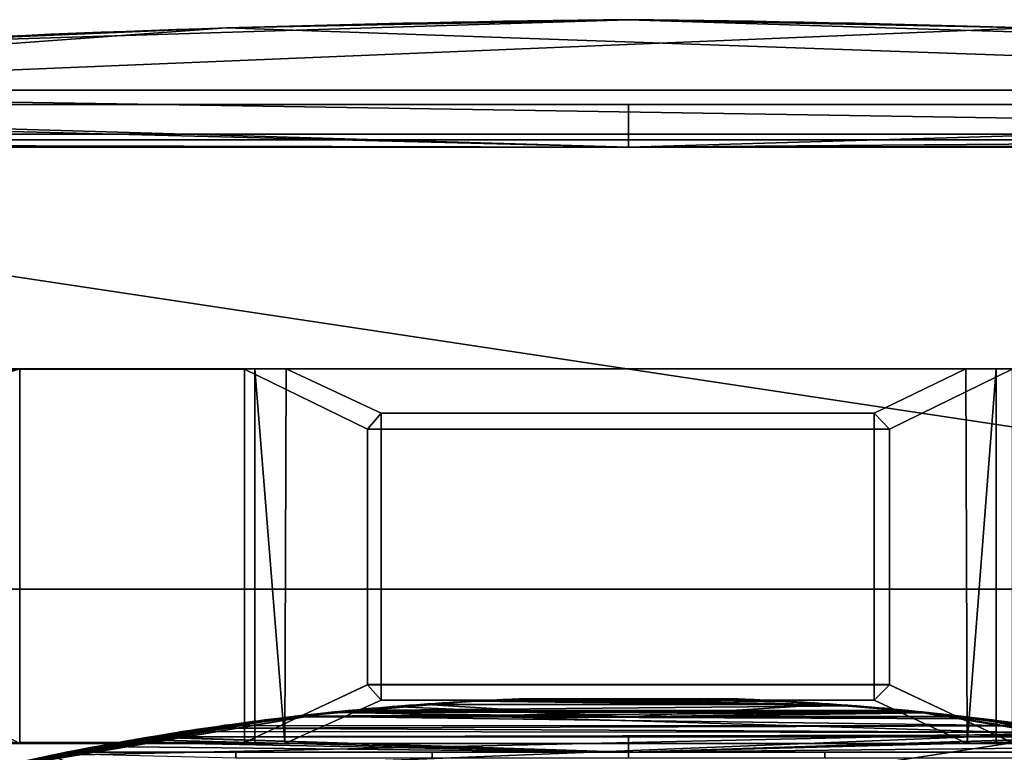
# Model space of a CAD drawing. Extents: x -256 to 256, y -221 to 221.
# Tile 40 of 47: x -83 to 51, y 121 to 221. Entities that reach past the tile are written whole.
import ezdxf

# ---------------------------------------------------------------- set-up
doc = ezdxf.new("R2010")
doc.units = 0
doc.header["$MEASUREMENT"] = 0
doc.layers.add('1', color=7, linetype='Continuous')

# ---------------------------------------------------------------- blocks, each defined once
blk = doc.blocks.new('UG_SURFACE_019')
at = {"layer": '1', "color": 253, "linetype": 'Continuous'}
for points in [[(-72.490856, 122.092023, 145.569697), (-69.285519, 122.680433, 145.933211), (0, 121.28593, 145.410627)], [(-69.285519, 122.680433, 145.933211), (-67.333385, 123.025343, 146.317258), (0, 121.28593, 145.410627)], [(-67.333385, 123.025343, 146.317258), (-65.457843, 123.347156, 147.028789), (0, 121.28593, 145.410627)], [(0, 121.28593, 145.410627), (-65.457843, 123.347156, 147.028789), (-65.190405, 123.392276, 147.276253)], [(-65.190405, 123.392276, 147.276253), (0, 123.392276, 147.276253), (0, 121.28593, 145.410627)], [(65.190405, 123.392276, 147.276253), (65.561824, 123.329557, 146.96157), (0, 121.28593, 145.410627)], [(0, 121.28593, 145.410627), (0, 123.392276, 147.276253), (65.190405, 123.392276, 147.276253)], [(0, 121.28593, 145.410627), (65.561824, 123.329557, 146.96157), (66.945419, 123.092681, 146.419838)], [(0, 121.28593, 145.410627), (66.945419, 123.092681, 146.419838), (72.76471, 122.040473, 145.549312)], [(0, 121.28593, 145.410627), (-76.657422, 121.28593, 145.410627), (-72.490856, 122.092023, 145.569697)], [(72.76471, 122.040473, 145.549312), (76.657422, 121.28593, 145.410627), (0, 121.28593, 145.410627)]]:
    blk.add_3dface(points, dxfattribs=at)
blk = doc.blocks.new('UG_SURFACE_028')
at = {"layer": '1', "color": 253, "linetype": 'Continuous'}
for points in [[(31.166827, 127.603263, 218.21785), (-38.227696, 126.976773, 198.226169), (-21.222172, 128.268287, 239.439532)], [(31.166827, 127.603263, 218.21785), (38.227696, 126.976773, 198.226169), (-38.227696, 126.976773, 198.226169)], [(-21.222172, 128.268287, 239.439532), (-14.140761, 128.587529, 249.627143), (14.140761, 128.587529, 249.627143), (31.166827, 127.603263, 218.21785)]]:
    blk.add_3dface(points, dxfattribs=at)
blk = doc.blocks.new('UG_SURFACE_052')
at = {"layer": '1', "color": 253, "linetype": 'Continuous'}
for points in [[(-198.080197, 209.601611, -4.751504), (54.796755, 220.054984, -4.751504), (0, 221.173197, -4.751504), (-54.796755, 220.054984, -4.751504)], [(-54.796755, 220.054984, -4.751504), (-109.555356, 217.724711, -4.751504), (-198.080197, 209.601611, -4.751504)], [(-198.080197, 209.601611, -4.751504), (198.080197, 209.601611, -4.751504), (109.555356, 217.724711, -4.751504), (54.796755, 220.054984, -4.751504)]]:
    blk.add_3dface(points, dxfattribs=at)
blk = doc.blocks.new('UG_SURFACE_072')
at = {"layer": '1', "color": 253, "linetype": 'Continuous'}
blk.add_3dface([(-52.358851, 173.541054, -127.990708), (-52.358851, 122.602805, -127.990708), (-83.00177, 122.602805, -127.990708), (-83.00177, 173.541054, -127.990708)], dxfattribs=at)
blk = doc.blocks.new('UG_SURFACE_076')
at = {"layer": '1', "color": 253, "linetype": 'Continuous'}
blk.add_3dface([(0, 221.173197, -96.226111), (0, 221.173197, -4.751504), (109.555356, 217.724711, -4.751504), (109.555356, 217.724711, -96.226111)], dxfattribs=at)
blk = doc.blocks.new('UG_SURFACE_082')
at = {"layer": '1', "color": 253, "linetype": 'Continuous'}
blk.add_3dface([(52.358851, 173.541054, -127.990708), (52.358851, 122.602805, -127.990708), (35.602562, 130.506709, -147.904411), (35.602562, 165.342465, -147.904411)], dxfattribs=at)
blk = doc.blocks.new('UG_SURFACE_086')
at = {"layer": '1', "color": 253, "linetype": 'Continuous'}
for points in [[(186.999559, 211.568266, -96.226111), (-54.796755, 220.054984, -96.226111), (0, 221.173197, -96.226111), (54.796755, 220.054984, -96.226111)], [(186.999559, 211.568266, -96.226111), (-186.999559, 211.568266, -96.226111), (-109.555356, 217.724711, -96.226111), (-54.796755, 220.054984, -96.226111)]]:
    blk.add_3dface(points, dxfattribs=at)
blk = doc.blocks.new('UG_SURFACE_091')
at = {"layer": '1', "color": 253, "linetype": 'Continuous'}
for points in [[(0, 126.143813, 252.040654), (-45.952484, 126.143813, 252.040654), (-40.768664, 126.719847, 278.416514)], [(40.629145, 126.734391, 311.264008), (-40.404875, 126.757652, 309.075385), (-45.513753, 126.195267, 337.193191)], [(-45.513753, 126.195267, 337.193191), (45.625247, 126.182228, 337.622911), (40.629145, 126.734391, 311.264008)], [(40.129591, 126.786038, 285.10946), (-40.768664, 126.719847, 278.416514), (-40.045224, 126.794696, 304.564297)], [(40.129591, 126.786038, 285.10946), (40.399536, 126.758203, 281.886905), (-40.768664, 126.719847, 278.416514)], [(-40.768664, 126.719847, 278.416514), (40.399536, 126.758203, 281.886905), (0, 126.143813, 252.040654)], [(-40.045224, 126.794696, 304.564297), (-40.404875, 126.757652, 309.075385), (40.629145, 126.734391, 311.264008)], [(-40.045224, 126.794696, 304.564297), (40.629145, 126.734391, 311.264008), (40.129591, 126.786038, 285.10946)], [(40.399536, 126.758203, 281.886905), (45.952484, 126.143813, 252.040654), (0, 126.143813, 252.040654)], [(55.055037, 124.90616, 365.957677), (-54.954674, 124.94491, 365.960211), (-57.569258, 124.59863, 373.926997)], [(-57.569258, 124.59863, 373.926997), (61.498154, 123.9959, 383.905619), (55.055037, 124.90616, 365.957677)], [(-45.513753, 126.195267, 337.193191), (-54.954674, 124.94491, 365.960211), (55.055037, 124.90616, 365.957677)], [(48.329901, 125.856265, 347.224146), (45.625247, 126.182228, 337.622911), (-45.513753, 126.195267, 337.193191)], [(-45.513753, 126.195267, 337.193191), (55.055037, 124.90616, 365.957677), (48.329901, 125.856265, 347.224146)], [(61.498154, 123.9959, 383.905619), (-60.834765, 124.100529, 382.256031), (-78.875363, 120.837733, 424.060285)], [(-78.875363, 120.837733, 424.060285), (-72.642058, 118.596159, 446.164846), (61.498154, 123.9959, 383.905619)], [(0, 114.547618, 479.409456), (61.498154, 123.9959, 383.905619), (-72.642058, 118.596159, 446.164846)], [(61.498154, 123.9959, 383.905619), (-57.569258, 124.59863, 373.926997), (-60.834765, 124.100529, 382.256031)], [(78.875363, 120.837733, 424.060285), (61.498154, 123.9959, 383.905619), (0, 114.547618, 479.409456)]]:
    blk.add_3dface(points, dxfattribs=at)
blk = doc.blocks.new('UG_SURFACE_095')
at = {"layer": '1', "color": 253, "linetype": 'Continuous'}
for points in [[(-21.222172, 128.268287, 239.439532), (-45.952484, 126.143813, 252.040654), (-32.185663, 127.520785, 251.665801)], [(-45.952484, 126.143813, 252.040654), (-21.222172, 128.268287, 239.439532), (-38.227696, 126.976773, 198.226169)], [(-21.222172, 128.268287, 239.439532), (-32.185663, 127.520785, 251.665801), (-18.553494, 128.403634, 250.613004)], [(-14.651129, 128.568813, 249.877378), (-14.140761, 128.587529, 249.627143), (-21.222172, 128.268287, 239.439532)], [(-15.161472, 128.549412, 250.127614), (-14.651129, 128.568813, 249.877378), (-21.222172, 128.268287, 239.439532)], [(-21.222172, 128.268287, 239.439532), (-18.553494, 128.403634, 250.613004), (-15.161472, 128.549412, 250.127614)], [(-14.651129, 128.568813, 249.877378), (-15.161472, 128.549412, 250.127614), (-14.329927, 128.580675, 249.894097)], [(-14.118684, 128.588334, 249.659777), (-14.140761, 128.587529, 249.627143), (-14.651129, 128.568813, 249.877378)], [(-14.142915, 128.587455, 249.729738), (-14.118684, 128.588334, 249.659777), (-14.651129, 128.568813, 249.877378)], [(-14.142915, 128.587455, 249.729738), (-14.651129, 128.568813, 249.877378), (-14.329927, 128.580675, 249.894097)], [(-14.329927, 128.580675, 249.894097), (-14.167147, 128.586575, 249.799699), (-14.142915, 128.587455, 249.729738)], [(-14.142915, 128.587455, 249.729738), (-14.167147, 128.586575, 249.799699), (-14.126302, 128.588051, 249.754772)], [(-14.109479, 128.588662, 249.690101), (-14.118684, 128.588334, 249.659777), (-14.142915, 128.587455, 249.729738)], [(-14.142915, 128.587455, 249.729738), (-14.111554, 128.588587, 249.721915), (-14.109479, 128.588662, 249.690101)], [(-14.126302, 128.588051, 249.754772), (-14.111554, 128.588587, 249.721915), (-14.142915, 128.587455, 249.729738)], [(-40.045224, 126.794696, 304.564297), (-40.768664, 126.719847, 278.416514), (-89.757137, 118.444726, 285.018772)], [(-89.757137, 118.444726, 285.018772), (-40.404875, 126.757652, 309.075385), (-40.045224, 126.794696, 304.564297)], [(-45.513753, 126.195267, 337.193191), (-40.404875, 126.757652, 309.075385), (-89.757137, 118.444726, 285.018772)], [(-89.757137, 118.444726, 285.018772), (-40.768664, 126.719847, 278.416514), (-45.952484, 126.143813, 252.040654)], [(-39.893761, 126.810193, 195.858374), (-65.190405, 123.392276, 147.276253), (-67.333385, 123.025343, 146.317258)], [(-67.333385, 123.025343, 146.317258), (-45.952484, 126.143813, 252.040654), (-39.893761, 126.810193, 195.858374)], [(-38.227696, 126.976773, 198.226169), (-39.893761, 126.810193, 195.858374), (-45.952484, 126.143813, 252.040654)], [(-89.757137, 118.444726, 285.018772), (-57.569258, 124.59863, 373.926997), (-45.513753, 126.195267, 337.193191)], [(-84.553882, 119.629368, 157.12522), (-89.757137, 118.444726, 169.06549), (-45.952484, 126.143813, 252.040654)], [(-45.952484, 126.143813, 252.040654), (-89.757137, 118.444726, 169.06549), (-89.757137, 118.444726, 285.018772)], [(-84.553882, 119.629368, 157.12522), (-45.952484, 126.143813, 252.040654), (-77.741586, 121.068507, 145.410627)], [(-76.657422, 121.28593, 145.410627), (-77.741586, 121.068507, 145.410627), (-45.952484, 126.143813, 252.040654)], [(-72.490856, 122.092023, 145.569697), (-76.657422, 121.28593, 145.410627), (-45.952484, 126.143813, 252.040654)], [(-69.285519, 122.680433, 145.933211), (-72.490856, 122.092023, 145.569697), (-45.952484, 126.143813, 252.040654)], [(-67.333385, 123.025343, 146.317258), (-69.285519, 122.680433, 145.933211), (-45.952484, 126.143813, 252.040654)], [(-89.757137, 118.444726, 285.018772), (-60.834765, 124.100529, 382.256031), (-57.569258, 124.59863, 373.926997)], [(-89.757137, 118.444726, 400.972068), (-84.752314, 119.585559, 412.66939), (-60.834765, 124.100529, 382.256031)], [(-60.834765, 124.100529, 382.256031), (-89.757137, 118.444726, 285.018772), (-89.757137, 118.444726, 400.972068)], [(-84.752314, 119.585559, 412.66939), (-78.875363, 120.837733, 424.060285), (-60.834765, 124.100529, 382.256031)], [(-65.190405, 123.392276, 147.276253), (-65.457843, 123.347156, 147.028789), (-67.333385, 123.025343, 146.317258)], [(-77.741586, 121.068507, 145.410627), (-78.825139, 120.84803, 145.410627), (-84.553882, 119.629368, 157.12522)]]:
    blk.add_3dface(points, dxfattribs=at)
blk = doc.blocks.new('UG_SURFACE_099')
at = {"layer": '1', "color": 253, "linetype": 'Continuous'}
blk.add_3dface([(33.514086, 167.516485, -142.623886), (-33.705596, 167.516485, -142.623886), (-33.705596, 128.410816, -142.623886), (33.514086, 128.410816, -142.623886)], dxfattribs=at)
blk = doc.blocks.new('UG_SURFACE_116')
at = {"layer": '1', "color": 253, "linetype": 'Continuous'}
blk.add_3dface([(35.602562, 130.506709, -147.904411), (-35.602562, 130.506709, -147.904411), (-35.602562, 165.342465, -147.904411), (35.602562, 165.342465, -147.904411)], dxfattribs=at)
blk = doc.blocks.new('UG_SURFACE_118')
at = {"layer": '1', "color": 253, "linetype": 'Continuous'}
for points in [[(-52.358851, 173.541054, -127.990708), (-83.00177, 173.541054, -127.990708), (-83.00177, 173.562407, -127.938852), (-46.662979, 173.562407, -127.938852)], [(-35.602562, 165.342465, -147.904411), (-52.358851, 173.541054, -127.990708), (-46.662979, 173.562407, -127.938852), (-33.705596, 167.516485, -142.623886)], [(33.514086, 167.516485, -142.623886), (46.039559, 173.562407, -127.938852), (52.358851, 173.541054, -127.990708), (35.602562, 165.342465, -147.904411)], [(46.039559, 173.562407, -127.938852), (83.00177, 173.562407, -127.938852), (83.00177, 173.541054, -127.990708), (52.358851, 173.541054, -127.990708)], [(-33.705596, 167.516485, -142.623886), (33.514086, 167.516485, -142.623886), (35.602562, 165.342465, -147.904411), (-35.602562, 165.342465, -147.904411)]]:
    blk.add_3dface(points, dxfattribs=at)
blk = doc.blocks.new('UG_SURFACE_132')
at = {"layer": '1', "color": 253, "linetype": 'Continuous'}
for points in [[(199.358091, 143.526331, 21.033864), (201.027796, 143.607616, 21.033864), (201.027796, 203.805283, 21.033864), (-201.027796, 203.805283, 21.033864)], [(199.358091, 143.526331, 21.033864), (-201.027796, 203.805283, 21.033864), (-201.027796, 143.607616, 21.033864), (-199.358091, 143.526331, 21.033864)], [(-14.142135, 14.142135, 21.033864), (0, 20, 21.033864), (199.358091, 143.526331, 21.033864), (-199.358091, 143.526331, 21.033864)], [(-199.358091, 143.526331, 21.033864), (-199.358091, -143.512398, 21.033864), (-20, 0, 21.033864), (-14.142135, 14.142135, 21.033864)], [(199.358091, 143.526331, 21.033864), (0, 20, 21.033864), (14.142135, 14.142135, 21.033864)], [(14.142135, 14.142135, 21.033864), (20, 0, 21.033864), (199.358091, -143.512398, 21.033864), (199.358091, 143.526331, 21.033864)]]:
    blk.add_3dface(points, dxfattribs=at)
blk = doc.blocks.new('UG_SURFACE_196')
at = {"layer": '1', "color": 253, "linetype": 'Continuous'}
for points in [[(-83.00177, 122.499682, -127.730876), (-83.00177, 122.499682, -122.988299), (-83.00177, 173.562407, -122.988299)], [(-83.00177, 173.562407, -127.938852), (-83.00177, 173.541054, -127.990708), (-83.00177, 122.602805, -127.990708), (-83.00177, 122.499682, -127.730876)], [(-83.00177, 122.499682, -127.730876), (-83.00177, 173.562407, -122.988299), (-83.00177, 173.562407, -127.938852)]]:
    blk.add_3dface(points, dxfattribs=at)
blk = doc.blocks.new('UG_SURFACE_200')
at = {"layer": '1', "color": 253, "linetype": 'Continuous'}
for points in [[(-27.517866, 127.823085, 251.305312), (-32.185663, 127.520785, 251.665801), (0, 126.143813, 252.040654)], [(-18.553494, 128.403634, 250.613004), (-27.517866, 127.823085, 251.305312), (27.283525, 127.809316, 251.256913)], [(0, 126.143813, 252.040654), (27.283525, 127.809316, 251.256913), (-27.517866, 127.823085, 251.305312)], [(27.283525, 127.809316, 251.256913), (-15.161472, 128.549412, 250.127614), (-18.553494, 128.403634, 250.613004)], [(-14.329927, 128.580675, 249.894097), (-15.161472, 128.549412, 250.127614), (27.283525, 127.809316, 251.256913)], [(-14.167147, 128.586575, 249.799699), (-14.329927, 128.580675, 249.894097), (27.283525, 127.809316, 251.256913)], [(27.283525, 127.809316, 251.256913), (-14.126302, 128.588051, 249.754772), (-14.167147, 128.586575, 249.799699)], [(0, 128.587529, 249.627143), (-14.140761, 128.587529, 249.627143), (-14.118684, 128.588334, 249.659777)], [(-14.111554, 128.588587, 249.721915), (-14.126302, 128.588051, 249.754772), (27.283525, 127.809316, 251.256913)], [(-14.118684, 128.588334, 249.659777), (-14.109479, 128.588662, 249.690101), (14.108999, 128.588676, 249.705747)], [(0, 128.587529, 249.627143), (-14.118684, 128.588334, 249.659777), (14.108999, 128.588676, 249.705747)], [(27.283525, 127.809316, 251.256913), (-14.109479, 128.588662, 249.690101), (-14.111554, 128.588587, 249.721915)], [(14.115878, 128.588423, 249.734953), (14.108999, 128.588676, 249.705747), (-14.109479, 128.588662, 249.690101)], [(14.144594, 128.587395, 249.778166), (14.115878, 128.588423, 249.734953), (-14.109479, 128.588662, 249.690101)], [(14.182955, 128.586009, 249.812365), (14.144594, 128.587395, 249.778166), (-14.109479, 128.588662, 249.690101)], [(14.295739, 128.581911, 249.878407), (14.182955, 128.586009, 249.812365), (-14.109479, 128.588662, 249.690101)], [(14.42408, 128.577217, 249.931961), (14.295739, 128.581911, 249.878407), (-14.109479, 128.588662, 249.690101)], [(14.643531, 128.569096, 250.002831), (14.42408, 128.577217, 249.931961), (-14.109479, 128.588662, 249.690101)], [(15.025055, 128.554672, 250.098258), (14.643531, 128.569096, 250.002831), (-14.109479, 128.588662, 249.690101)], [(15.694084, 128.528476, 250.228196), (15.025055, 128.554672, 250.098258), (-14.109479, 128.588662, 249.690101)], [(16.872479, 128.479555, 250.40713), (15.694084, 128.528476, 250.228196), (-14.109479, 128.588662, 249.690101)], [(18.952908, 128.384545, 250.656903), (16.872479, 128.479555, 250.40713), (-14.109479, 128.588662, 249.690101)], [(22.629905, 128.189549, 251.008391), (18.952908, 128.384545, 250.656903), (-14.109479, 128.588662, 249.690101)], [(-14.109479, 128.588662, 249.690101), (27.283525, 127.809316, 251.256913), (22.629905, 128.189549, 251.008391)], [(14.108999, 128.588676, 249.705747), (14.11245, 128.588557, 249.67584), (0, 128.587529, 249.627143)], [(0, 128.587529, 249.627143), (14.11245, 128.588557, 249.67584), (14.129027, 128.587961, 249.642178)], [(14.129027, 128.587961, 249.642178), (14.140761, 128.587529, 249.627143), (0, 128.587529, 249.627143)], [(41.296419, 126.664385, 252.005279), (27.283525, 127.809316, 251.256913), (0, 126.143813, 252.040654)], [(-32.185663, 127.520785, 251.665801), (-45.952484, 126.143813, 252.040654), (0, 126.143813, 252.040654)], [(0, 126.143813, 252.040654), (45.952484, 126.143813, 252.040654), (41.296419, 126.664385, 252.005279)]]:
    blk.add_3dface(points, dxfattribs=at)
blk = doc.blocks.new('UG_SURFACE_233')
at = {"layer": '1', "color": 253, "linetype": 'Continuous'}
for points in [[(63.538685, 123.666771, 151.177898), (-65.190405, 123.392276, 147.276253), (-39.893761, 126.810193, 195.858374)], [(-39.893761, 126.810193, 195.858374), (-38.227696, 126.976773, 198.226169), (38.227696, 126.976773, 198.226169), (63.538685, 123.666771, 151.177898)], [(63.538685, 123.666771, 151.177898), (65.190405, 123.392276, 147.276253), (-65.190405, 123.392276, 147.276253)]]:
    blk.add_3dface(points, dxfattribs=at)
blk = doc.blocks.new('UG_SURFACE_241')
at = {"layer": '1', "color": 253, "linetype": 'Continuous'}
for points in [[(-190.178782, 205.560833, -119.870082), (-186.999559, 211.568266, -96.226111), (190.178782, 205.560833, -119.870082)], [(-186.999559, 211.568266, -96.226111), (186.999559, 211.568266, -96.226111), (190.178782, 205.560833, -119.870082)], [(190.178782, 205.560833, -119.870082), (188.013703, 204.772726, -122.971885), (-188.013703, 204.772726, -122.971885), (-190.178782, 205.560833, -119.870082)]]:
    blk.add_3dface(points, dxfattribs=at)
blk = doc.blocks.new('UG_SURFACE_244')
at = {"layer": '1', "color": 253, "linetype": 'Continuous'}
for points in [[(-158.713251, 158.713251, -122.988299), (-164.39347, 144.999996, -122.988299), (-178.10154, 122.499682, -122.988299), (-178.10154, 173.562407, -122.988299)], [(-144.999996, 164.393455, -122.988299), (-158.713251, 158.713251, -122.988299), (-178.10154, 173.562407, -122.988299)], [(-144.999996, 164.393455, -122.988299), (-178.10154, 173.562407, -122.988299), (-83.00177, 173.562407, -122.988299)], [(-83.00177, 173.562407, -122.988299), (-131.286755, 158.713251, -122.988299), (-144.999996, 164.393455, -122.988299)], [(-125.606537, 144.999996, -122.988299), (-131.286755, 158.713251, -122.988299), (-83.00177, 173.562407, -122.988299), (-83.00177, 122.499682, -122.988299)], [(-178.10154, 122.499682, -122.988299), (-164.39347, 144.999996, -122.988299), (-158.713251, 131.286755, -122.988299)], [(-131.286755, 131.286755, -122.988299), (-125.606537, 144.999996, -122.988299), (-83.00177, 122.499682, -122.988299)], [(-158.713251, 131.286755, -122.988299), (-144.999996, 125.606537, -122.988299), (-178.10154, 122.499682, -122.988299)], [(-144.999996, 125.606537, -122.988299), (-131.286755, 131.286755, -122.988299), (-83.00177, 122.499682, -122.988299)], [(-83.00177, 122.499682, -122.988299), (-178.10154, 122.499682, -122.988299), (-144.999996, 125.606537, -122.988299)]]:
    blk.add_3dface(points, dxfattribs=at)
blk = doc.blocks.new('UG_SURFACE_269')
at = {"layer": '1', "color": 253, "linetype": 'Continuous'}
for points in [[(-188.013703, 204.772726, -122.971885), (188.013703, 204.772726, -122.971885), (188.013703, 173.562407, -122.971885), (-178.102449, 173.562407, -122.971885)], [(-178.102449, 122.499682, -122.971885), (188.013703, 122.499682, -122.971885), (188.013703, -122.499682, -122.971885), (-178.102449, -122.499682, -122.971885)]]:
    blk.add_3dface(points, dxfattribs=at)
blk = doc.blocks.new('UG_SURFACE_275')
at = {"layer": '1', "color": 253, "linetype": 'Continuous'}
for points in [[(-46.662979, 173.562407, -127.938852), (-50.941411, 173.562407, -123.089962), (-46.846487, 122.499682, -127.730876)], [(-50.941411, 173.562407, -123.089962), (-50.941411, 122.499682, -123.089962), (-46.846487, 122.499682, -127.730876)], [(-46.846487, 122.499682, -127.730876), (-33.705596, 128.410816, -142.623886), (-33.705596, 167.516485, -142.623886), (-46.662979, 173.562407, -127.938852)]]:
    blk.add_3dface(points, dxfattribs=at)
blk = doc.blocks.new('UG_SURFACE_279')
at = {"layer": '1', "color": 253, "linetype": 'Continuous'}
for points in [[(-178.102449, 122.499682, -122.971885), (-178.10154, 122.499682, -122.988299), (-83.00177, 122.499682, -122.988299)], [(83.00177, 122.499682, -122.988299), (188.013703, 122.499682, -122.971885), (-178.102449, 122.499682, -122.971885)], [(83.00177, 122.499682, -122.988299), (-178.102449, 122.499682, -122.971885), (-83.00177, 122.499682, -122.988299)], [(-83.00177, 122.499682, -122.988299), (-83.00177, 122.499682, -127.730876), (-46.846487, 122.499682, -127.730876), (-50.941411, 122.499682, -123.089962)], [(-83.00177, 122.499682, -122.988299), (-50.941411, 122.499682, -123.089962), (50.175376, 122.499682, -123.089962), (83.00177, 122.499682, -122.988299)], [(50.175376, 122.499682, -123.089962), (46.216946, 122.499682, -127.730876), (83.00177, 122.499682, -127.730876), (83.00177, 122.499682, -122.988299)]]:
    blk.add_3dface(points, dxfattribs=at)
blk = doc.blocks.new('UG_SURFACE_297')
at = {"layer": '1', "color": 253, "linetype": 'Continuous'}
for points in [[(-198.080197, 209.601611, -4.751504), (-199.091703, 208.824798, -0.412602), (0, 203.805283, 21.033864)], [(0, 203.805283, 21.033864), (0, 209.601611, -4.751504), (-198.080197, 209.601611, -4.751504)], [(198.080197, 209.601611, -4.751504), (0, 209.601611, -4.751504), (0, 203.805283, 21.033864)], [(0, 203.805283, 21.033864), (201.677844, 205.375418, 15.173172), (198.080197, 209.601611, -4.751504)], [(-199.091703, 208.824798, -0.412602), (-202.127025, 204.227, 19.514369), (0, 203.805283, 21.033864)], [(-202.127025, 204.227, 19.514369), (-202.181205, 204.059556, 20.122116), (0, 203.805283, 21.033864)], [(0, 203.805283, 21.033864), (202.127025, 204.227, 19.514369), (201.677844, 205.375418, 15.173172)], [(202.127025, 204.227, 19.514369), (0, 203.805283, 21.033864), (201.027796, 203.805283, 21.033864)], [(-201.027796, 203.805283, 21.033864), (0, 203.805283, 21.033864), (-202.181205, 204.059556, 20.122116)]]:
    blk.add_3dface(points, dxfattribs=at)
blk = doc.blocks.new('UG_SURFACE_315')
at = {"layer": '1', "color": 253, "linetype": 'Continuous'}
blk.add_3dface([(-35.602562, 165.342465, -147.904411), (-35.602562, 130.506709, -147.904411), (-52.358851, 122.602805, -127.990708), (-52.358851, 173.541054, -127.990708)], dxfattribs=at)
blk = doc.blocks.new('UG_SURFACE_322')
at = {"layer": '1', "color": 253, "linetype": 'Continuous'}
blk.add_3dface([(-109.555356, 217.724711, -96.226111), (-109.555356, 217.724711, -4.751504), (0, 221.173197, -4.751504), (0, 221.173197, -96.226111)], dxfattribs=at)
blk = doc.blocks.new('UG_SURFACE_334')
at = {"layer": '1', "color": 253, "linetype": 'Continuous'}
for points in [[(-77.741586, 121.068507, 145.410627), (-76.657422, 121.28593, 145.410627), (-53.53529, 121.28593, 145.410627), (-53.53529, 120.503567, 145.410627)], [(-53.53529, 121.28593, 145.410627), (-26.767645, 121.28593, 145.410627), (-26.767645, 120.503567, 145.410627), (-53.53529, 120.503567, 145.410627)], [(-26.767645, 121.28593, 145.410627), (0, 121.28593, 145.410627), (0, 120.503567, 145.410627), (-26.767645, 120.503567, 145.410627)], [(0, 121.28593, 145.410627), (26.767645, 121.28593, 145.410627), (26.767645, 120.503567, 145.410627), (0, 120.503567, 145.410627)], [(26.767645, 121.28593, 145.410627), (53.53529, 121.28593, 145.410627), (53.53529, 120.503567, 145.410627), (26.767645, 120.503567, 145.410627)]]:
    blk.add_3dface(points, dxfattribs=at)
blk = doc.blocks.new('UG_SURFACE_378')
at = {"layer": '1', "color": 253, "linetype": 'Continuous'}
for points in [[(-178.102449, 173.562407, -122.971885), (188.013703, 173.562407, -122.971885), (83.00177, 173.562407, -122.988299)], [(-178.102449, 173.562407, -122.971885), (83.00177, 173.562407, -122.988299), (-83.00177, 173.562407, -122.988299)], [(-83.00177, 173.562407, -122.988299), (-178.10154, 173.562407, -122.988299), (-178.102449, 173.562407, -122.971885)], [(-50.941411, 173.562407, -123.089962), (-46.662979, 173.562407, -127.938852), (-83.00177, 173.562407, -127.938852), (-83.00177, 173.562407, -122.988299)], [(83.00177, 173.562407, -122.988299), (-50.941411, 173.562407, -123.089962), (-83.00177, 173.562407, -122.988299)], [(83.00177, 173.562407, -122.988299), (50.175376, 173.562407, -123.089962), (-50.941411, 173.562407, -123.089962)], [(83.00177, 173.562407, -122.988299), (83.00177, 173.562407, -127.938852), (46.039559, 173.562407, -127.938852), (50.175376, 173.562407, -123.089962)]]:
    blk.add_3dface(points, dxfattribs=at)
blk = doc.blocks.new('UG_SURFACE_404')
at = {"layer": '1', "color": 253, "linetype": 'Continuous'}
for points in [[(-33.705596, 128.410816, -142.623886), (-46.846487, 122.499682, -127.730876), (-52.358851, 122.602805, -127.990708), (-35.602562, 130.506709, -147.904411)], [(-35.602562, 130.506709, -147.904411), (35.602562, 130.506709, -147.904411), (33.514086, 128.410816, -142.623886), (-33.705596, 128.410816, -142.623886)], [(35.602562, 130.506709, -147.904411), (52.358851, 122.602805, -127.990708), (46.216946, 122.499682, -127.730876), (33.514086, 128.410816, -142.623886)], [(-46.846487, 122.499682, -127.730876), (-83.00177, 122.499682, -127.730876), (-83.00177, 122.602805, -127.990708), (-52.358851, 122.602805, -127.990708)], [(52.358851, 122.602805, -127.990708), (83.00177, 122.602805, -127.990708), (83.00177, 122.499682, -127.730876), (46.216946, 122.499682, -127.730876)]]:
    blk.add_3dface(points, dxfattribs=at)
blk = doc.blocks.new('UG_SURFACE_419')
at = {"layer": '1', "color": 253, "linetype": 'Continuous'}
blk.add_3dface([(-50.941411, 173.562407, -123.089962), (50.175376, 173.562407, -123.089962), (50.175376, 122.499682, -123.089962), (-50.941411, 122.499682, -123.089962)], dxfattribs=at)
blk = doc.blocks.new('UG_SURFACE_451')
at = {"layer": '1', "color": 253, "linetype": 'Continuous'}
for points in [[(46.039559, 173.562407, -127.938852), (33.514086, 167.516485, -142.623886), (33.514086, 128.410816, -142.623886), (46.216946, 122.499682, -127.730876)], [(46.216946, 122.499682, -127.730876), (50.175376, 173.562407, -123.089962), (46.039559, 173.562407, -127.938852)], [(46.216946, 122.499682, -127.730876), (50.175376, 122.499682, -123.089962), (50.175376, 173.562407, -123.089962)]]:
    blk.add_3dface(points, dxfattribs=at)
blk = doc.blocks.new('UG_SURFACE_453')
at = {"layer": '1', "color": 253, "linetype": 'Continuous'}
for points in [[(14.108999, 128.588676, 249.705747), (14.115878, 128.588423, 249.734953), (14.161858, 128.586769, 249.719754)], [(14.161858, 128.586769, 249.719754), (14.11245, 128.588557, 249.67584), (14.108999, 128.588676, 249.705747)], [(14.161858, 128.586769, 249.719754), (14.129027, 128.587961, 249.642178), (14.11245, 128.588557, 249.67584)], [(14.161858, 128.586769, 249.719754), (14.115878, 128.588423, 249.734953), (14.144594, 128.587395, 249.778166)], [(14.161858, 128.586769, 249.719754), (14.140761, 128.587529, 249.627143), (14.129027, 128.587961, 249.642178)], [(31.166827, 127.603263, 218.21785), (14.140761, 128.587529, 249.627143), (14.392149, 128.578395, 249.814987)], [(14.392149, 128.578395, 249.814987), (14.140761, 128.587529, 249.627143), (14.161858, 128.586769, 249.719754)], [(14.144594, 128.587395, 249.778166), (14.182955, 128.586009, 249.812365), (14.161858, 128.586769, 249.719754)], [(14.392149, 128.578395, 249.814987), (14.161858, 128.586769, 249.719754), (14.182955, 128.586009, 249.812365)], [(14.182955, 128.586009, 249.812365), (14.295739, 128.581911, 249.878407), (14.392149, 128.578395, 249.814987)], [(14.392149, 128.578395, 249.814987), (14.295739, 128.581911, 249.878407), (14.42408, 128.577217, 249.931961)], [(31.166827, 127.603263, 218.21785), (14.392149, 128.578395, 249.814987), (14.643531, 128.569096, 250.002831)], [(14.42408, 128.577217, 249.931961), (14.643531, 128.569096, 250.002831), (14.392149, 128.578395, 249.814987)], [(14.643531, 128.569096, 250.002831), (15.025055, 128.554672, 250.098258), (31.166827, 127.603263, 218.21785)], [(15.025055, 128.554672, 250.098258), (15.694084, 128.528476, 250.228196), (31.166827, 127.603263, 218.21785)], [(15.694084, 128.528476, 250.228196), (16.872479, 128.479555, 250.40713), (31.166827, 127.603263, 218.21785)], [(16.872479, 128.479555, 250.40713), (18.952908, 128.384545, 250.656903), (31.166827, 127.603263, 218.21785)], [(31.166827, 127.603263, 218.21785), (18.952908, 128.384545, 250.656903), (22.629905, 128.189549, 251.008391)], [(31.166827, 127.603263, 218.21785), (22.629905, 128.189549, 251.008391), (41.296419, 126.664385, 252.005279)], [(41.296419, 126.664385, 252.005279), (45.952484, 126.143813, 252.040654), (31.166827, 127.603263, 218.21785)], [(38.227696, 126.976773, 198.226169), (31.166827, 127.603263, 218.21785), (45.952484, 126.143813, 252.040654)], [(89.757137, 118.444726, 169.06549), (63.538685, 123.666771, 151.177898), (38.227696, 126.976773, 198.226169)], [(45.952484, 126.143813, 252.040654), (89.757137, 118.444726, 169.06549), (38.227696, 126.976773, 198.226169)], [(40.399536, 126.758203, 281.886905), (40.129591, 126.786038, 285.10946), (89.757137, 118.444726, 285.018772)], [(89.757137, 118.444726, 285.018772), (40.129591, 126.786038, 285.10946), (40.629145, 126.734391, 311.264008)], [(45.952484, 126.143813, 252.040654), (40.399536, 126.758203, 281.886905), (89.757137, 118.444726, 285.018772)], [(40.629145, 126.734391, 311.264008), (45.625247, 126.182228, 337.622911), (89.757137, 118.444726, 285.018772)], [(45.625247, 126.182228, 337.622911), (48.329901, 125.856265, 347.224146), (89.757137, 118.444726, 285.018772)], [(89.757137, 118.444726, 285.018772), (89.757137, 118.444726, 169.06549), (45.952484, 126.143813, 252.040654)], [(48.329901, 125.856265, 347.224146), (61.498154, 123.9959, 383.905619), (89.757137, 118.444726, 285.018772)], [(89.757137, 118.444726, 400.972068), (89.757137, 118.444726, 285.018772), (61.498154, 123.9959, 383.905619)], [(61.498154, 123.9959, 383.905619), (78.875363, 120.837733, 424.060285), (84.713854, 119.59406, 412.751198)], [(61.498154, 123.9959, 383.905619), (84.713854, 119.59406, 412.751198), (89.757137, 118.444726, 400.972068)], [(65.190405, 123.392276, 147.276253), (63.538685, 123.666771, 151.177898), (89.757137, 118.444726, 169.06549)], [(89.757137, 118.444726, 169.06549), (65.561824, 123.329557, 146.96157), (65.190405, 123.392276, 147.276253)], [(89.757137, 118.444726, 169.06549), (66.945419, 123.092681, 146.419838), (65.561824, 123.329557, 146.96157)], [(89.757137, 118.444726, 169.06549), (72.76471, 122.040473, 145.549312), (66.945419, 123.092681, 146.419838)], [(89.757137, 118.444726, 169.06549), (76.657422, 121.28593, 145.410627), (72.76471, 122.040473, 145.549312)], [(89.757137, 118.444726, 169.06549), (77.741586, 121.068507, 145.410627), (76.657422, 121.28593, 145.410627)], [(84.553882, 119.629368, 157.12522), (78.825139, 120.84803, 145.410627), (77.741586, 121.068507, 145.410627)], [(77.741586, 121.068507, 145.410627), (89.757137, 118.444726, 169.06549), (84.553882, 119.629368, 157.12522)]]:
    blk.add_3dface(points, dxfattribs=at)

msp = doc.modelspace()

# ---------------------------------------------------------------- linework, layer by layer
at = {"layer": '1', "color": 43, "linetype": 'Continuous'}
for p, q in [((0, 221.17, -4.75), (0, 221.17, -96.23)), ((187, 211.57, -96.23), (-187, 211.57, -96.23)), ((198.08, 209.6, -4.75), (-198.08, 209.6, -4.75)), ((188.01, 204.77, -122.97), (-188.01, 204.77, -122.97)), ((201.03, 203.81, 21.03), (-201.03, 203.81, 21.03)), ((188.01, 173.56, -122.97), (-178.1, 173.56, -122.97)), ((-83, 173.56, -122.99), (-178.1, 173.56, -122.99)), ((-83, 173.56, -127.94), (-83, 173.56, -122.99)), ((-83, 122.5, -122.99), (-83, 173.56, -122.99)), ((-83, 173.54, -127.99), (-83, 173.56, -127.94)), ((-46.66, 173.56, -127.94), (-83, 173.56, -127.94)), ((-52.36, 173.54, -127.99), (-83, 173.54, -127.99)), ((-83, 122.6, -127.99), (-83, 173.54, -127.99)), ((-52.36, 122.6, -127.99), (-52.36, 173.54, -127.99)), ((-35.6, 165.34, -147.9), (-52.36, 173.54, -127.99)), ((-50.94, 122.5, -123.09), (-50.94, 173.56, -123.09)), ((50.18, 173.56, -123.09), (-50.94, 173.56, -123.09)), ((-50.94, 173.56, -123.09), (-46.66, 173.56, -127.94)), ((-46.66, 173.56, -127.94), (-33.71, 167.52, -142.62)), ((33.51, 167.52, -142.62), (46.04, 173.56, -127.94)), ((52.36, 173.54, -127.99), (35.6, 165.34, -147.9)), ((83, 173.56, -127.94), (46.04, 173.56, -127.94)), ((46.04, 173.56, -127.94), (50.18, 173.56, -123.09)), ((50.18, 122.5, -123.09), (50.18, 173.56, -123.09)), ((-33.71, 128.41, -142.62), (-33.71, 167.52, -142.62)), ((-33.71, 167.52, -142.62), (33.51, 167.52, -142.62)), ((33.51, 128.41, -142.62), (33.51, 167.52, -142.62)), ((35.6, 165.34, -147.9), (-35.6, 165.34, -147.9)), ((-35.6, 130.51, -147.9), (-35.6, 165.34, -147.9)), ((35.6, 165.34, -147.9), (35.6, 130.51, -147.9)), ((-52.36, 122.6, -127.99), (-35.6, 130.51, -147.9)), ((35.6, 130.51, -147.9), (-35.6, 130.51, -147.9)), ((35.6, 130.51, -147.9), (52.36, 122.6, -127.99)), ((-33.71, 128.41, -142.62), (-46.85, 122.5, -127.73)), ((33.51, 128.41, -142.62), (-33.71, 128.41, -142.62)), ((-14.14, 128.59, 249.63), (14.14, 128.59, 249.63)), ((46.22, 122.5, -127.73), (33.51, 128.41, -142.62)), ((-38.23, 126.98, 198.23), (38.23, 126.98, 198.23)), ((-45.95, 126.14, 252.04), (45.95, 126.14, 252.04)), ((-178.1, 122.5, -122.99), (-83, 122.5, -122.99)), ((188.01, 122.5, -122.97), (-178.1, 122.5, -122.97)), ((-83, 122.6, -127.99), (-52.36, 122.6, -127.99)), ((-83, 122.5, -127.73), (-83, 122.6, -127.99)), ((-46.85, 122.5, -127.73), (-83, 122.5, -127.73)), ((-83, 122.5, -122.99), (-83, 122.5, -127.73)), ((-65.19, 123.39, 147.28), (65.19, 123.39, 147.28)), ((-46.85, 122.5, -127.73), (-50.94, 122.5, -123.09)), ((-50.94, 122.5, -123.09), (50.18, 122.5, -123.09)), ((50.18, 122.5, -123.09), (46.22, 122.5, -127.73)), ((83, 122.5, -127.73), (46.22, 122.5, -127.73))]:
    msp.add_line(p, q, dxfattribs=at)
at = {"layer": '1', "color": 43, "linetype": 'Continuous', "extrusion": (0, 0, -1)}
for centre, start, end in [((-23.14, -2255.87, 4.75), 86.92936, 89.46481), ((23.14, -2255.87, 4.75), 90.53519, 93.07064)]:
    msp.add_arc(centre, 2477.15, start, end, dxfattribs=at)
at = {"layer": '1', "color": 43, "linetype": 'Continuous'}
for centre, start, end in [((23.14, -2255.87, -96.23), 90.53519, 93.07064), ((-23.14, -2255.87, -96.23), 86.92936, 89.46481)]:
    msp.add_arc(centre, 2477.15, start, end, dxfattribs=at)
at = {"layer": '1', "color": 43, "linetype": 'Continuous', "extrusion": (1.414e-13, 0.999509, -0.031322)}
for start_param, end_param in [(3.044071, 3.105568), (3.177617, 3.239114)]:
    msp.add_ellipse((0, -263.77, -12271.02), major_axis=(0, -392.61, -12528.78), ratio=0.031322, start_param=start_param, end_param=end_param, dxfattribs=at)
at = {"layer": '1', "color": 43, "linetype": 'Continuous', "extrusion": (3.174e-13, 0.997534, -0.07018)}
for start_param, end_param in [(2.974778, 3.044071), (3.239114, 3.308407)]:
    msp.add_ellipse((0, -263.77, -5355.86), major_axis=(0, -392.61, -5580.6), ratio=0.07018, start_param=start_param, end_param=end_param, dxfattribs=at)
at = {"layer": '1', "color": 43, "linetype": 'Continuous'}
for points, knots in [([(-14.14, 128.59, 249.63), (-14.08, 128.59, 249.69), (-14.14, 128.59, 249.79), (-14.28, 128.58, 249.88), (-14.36, 128.58, 249.91), (-14.6, 128.57, 250), (-14.76, 128.56, 250.04), (-15.25, 128.55, 250.15), (-15.58, 128.53, 250.21), (-16.58, 128.49, 250.37), (-17.24, 128.46, 250.46), (-19.24, 128.37, 250.7), (-20.58, 128.31, 250.83), (-24.58, 128.08, 251.18), (-27.25, 127.9, 251.38), (-35.27, 127.29, 251.86), (-40.62, 126.77, 252.07), (-45.95, 126.14, 252.04)], [0, 0, 0, 0, 0.007812, 0.007812, 0.015625, 0.015625, 0.03125, 0.03125, 0.0625, 0.0625, 0.125, 0.125, 0.25, 0.25, 0.5, 0.5, 1, 1, 1, 1]), ([(45.95, 126.14, 252.04), (40.62, 126.77, 252.07), (35.27, 127.29, 251.86), (27.25, 127.9, 251.38), (24.58, 128.08, 251.18), (20.57, 128.31, 250.83), (19.24, 128.37, 250.7), (17.24, 128.46, 250.46), (16.57, 128.49, 250.37), (15.58, 128.53, 250.21), (15.25, 128.55, 250.15), (14.76, 128.56, 250.04), (14.59, 128.57, 249.99), (14.36, 128.58, 249.91), (14.28, 128.58, 249.88), (14.14, 128.59, 249.78), (14.09, 128.59, 249.69), (14.14, 128.59, 249.63)], [0, 0, 0, 0, 0.5, 0.5, 0.75, 0.75, 0.875, 0.875, 0.9375, 0.9375, 0.96875, 0.96875, 0.984375, 0.984375, 0.992187, 0.992187, 1, 1, 1, 1]), ([(-45.95, 126.14, 252.04), (-42.08, 126.6, 266.6), (-39.67, 126.83, 281.3), (-39.8, 126.82, 303.72), (-40.46, 126.75, 311.32), (-42.8, 126.5, 326.14), (-44.45, 126.32, 333.42), (-50.36, 125.62, 354.97), (-55.51, 124.94, 369), (-66.67, 123.18, 396.78), (-72.69, 122.11, 410.47), (-78.88, 120.84, 424.06)], [0, 0, 0, 0, 0.25, 0.25, 0.375, 0.375, 0.5, 0.5, 0.75, 0.75, 1, 1, 1, 1]), ([(78.88, 120.84, 424.06), (72.71, 122.1, 410.51), (66.71, 123.17, 396.88), (55.6, 124.93, 369.23), (50.44, 125.61, 355.24), (42.48, 126.56, 326.27), (39.88, 126.81, 311.54), (39.69, 126.83, 289.18), (40.25, 126.78, 281.62), (42.41, 126.55, 266.7), (44.01, 126.37, 259.34), (45.95, 126.14, 252.04)], [0, 0, 0, 0, 0.25, 0.25, 0.5, 0.5, 0.75, 0.75, 0.875, 0.875, 1, 1, 1, 1]), ([(-76.66, 121.29, 145.41), (-74.7, 121.68, 145.41), (-72.75, 122.05, 145.51), (-69.83, 122.58, 145.84), (-68.85, 122.76, 145.98), (-67.41, 123.01, 146.29), (-66.94, 123.09, 146.41), (-66.24, 123.21, 146.64), (-66.01, 123.25, 146.73), (-65.57, 123.33, 146.95), (-65.34, 123.37, 147.07), (-65.19, 123.39, 147.28)], [0, 0, 0, 0, 0.5, 0.5, 0.75, 0.75, 0.875, 0.875, 0.9375, 0.9375, 1, 1, 1, 1])]:
    msp.add_open_spline(points, degree=3, knots=knots, dxfattribs=at)

# ---------------------------------------------------------------- block references
for name in ['UG_SURFACE_052', 'UG_SURFACE_086', 'UG_SURFACE_322', 'UG_SURFACE_076', 'UG_SURFACE_241', 'UG_SURFACE_297', 'UG_SURFACE_269', 'UG_SURFACE_132', 'UG_SURFACE_244', 'UG_SURFACE_378', 'UG_SURFACE_118', 'UG_SURFACE_196', 'UG_SURFACE_072', 'UG_SURFACE_315', 'UG_SURFACE_275', 'UG_SURFACE_419', 'UG_SURFACE_451', 'UG_SURFACE_082', 'UG_SURFACE_099', 'UG_SURFACE_116', 'UG_SURFACE_404', 'UG_SURFACE_095', 'UG_SURFACE_200', 'UG_SURFACE_028', 'UG_SURFACE_453', 'UG_SURFACE_091', 'UG_SURFACE_233', 'UG_SURFACE_279', 'UG_SURFACE_019', 'UG_SURFACE_334']:
    msp.add_blockref(name, (0, 0))

doc.saveas('drawing.dxf')
